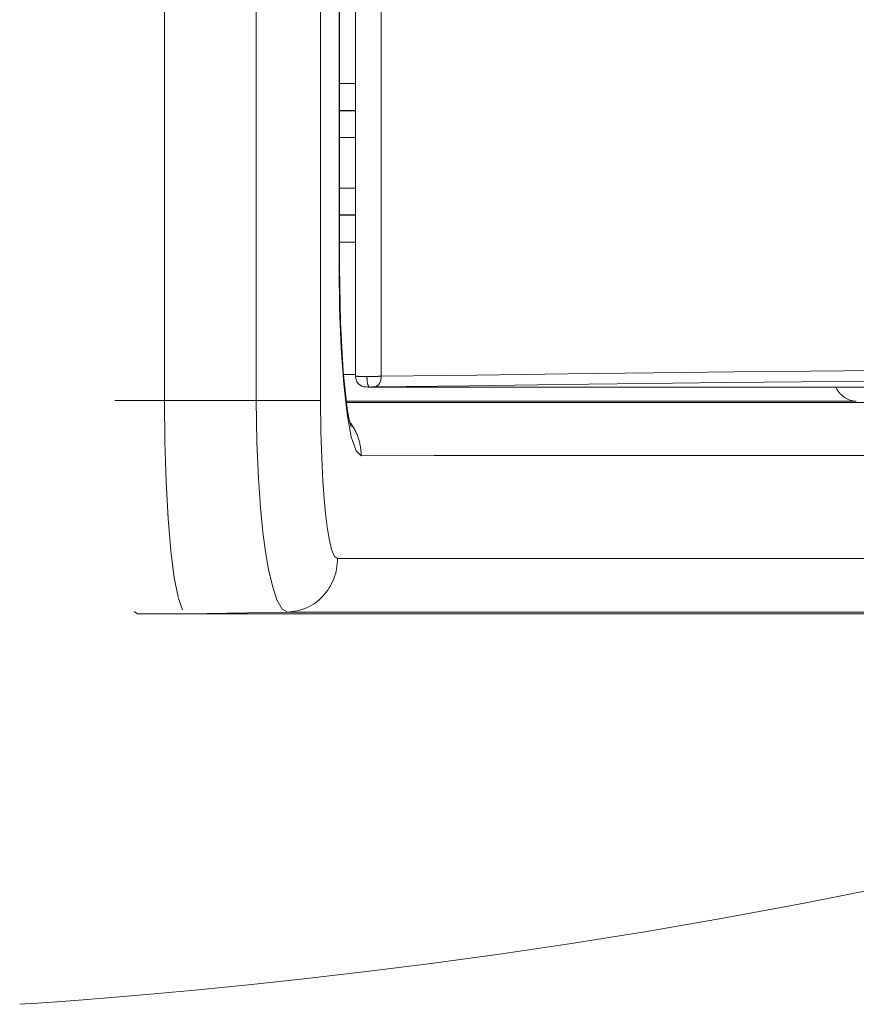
# Model space of a CAD drawing. Header units: millimetres. Extents: x -90830 to 24172, y -102460 to 73669.
# Tile 163 of 198: x 3742 to 3759, y 52263 to 52283. Entities that reach past the tile are written whole.
import ezdxf

# ---------------------------------------------------------------- set-up
doc = ezdxf.new("R2010")
doc.units = ezdxf.units.MM
doc.layers.add('at_Entity', color=253, linetype='Continuous', lineweight=9)

msp = doc.modelspace()

# ---------------------------------------------------------------- linework, layer by layer
at = {"layer": 'at_Entity'}
for p, q in [((3744.629, 52329.514), (3744.629, 52275.103)), ((3744.629, 52329.514), (3744.629, 52275.103)), ((3746.482, 52329.514), (3746.482, 52275.103)), ((3747.78, 52329.514), (3747.78, 52275.103)), ((3748.483, 52275.59), (3748.483, 52329.028)), ((3749.002, 52275.59), (3749.002, 52329.028)), ((3748.153, 52326.821), (3748.153, 52277.797)), ((3748.16, 52326.821), (3748.16, 52277.797)), ((3748.483, 52281.5), (3748.16, 52281.498)), ((3748.483, 52280.958), (3748.16, 52280.956)), ((3748.16, 52280.947), (3748.483, 52280.945)), ((3748.16, 52280.41), (3748.483, 52280.408)), ((3748.483, 52279.388), (3748.16, 52279.386)), ((3748.483, 52278.851), (3748.16, 52278.849)), ((3748.16, 52278.84), (3748.483, 52278.838)), ((3748.16, 52278.298), (3748.483, 52278.295)), ((3748.151, 52277.797), (3748.153, 52277.798)), ((3748.153, 52277.797), (3748.151, 52277.797)), ((3748.151, 52277.797), (3748.153, 52277.797)), ((3748.152, 52277.796), (3748.151, 52277.797)), ((3748.153, 52277.796), (3748.152, 52277.798)), ((3748.152, 52277.798), (3748.153, 52277.796)), ((3748.153, 52277.798), (3748.152, 52277.796)), ((3748.152, 52277.796), (3748.153, 52277.798)), ((3748.153, 52277.797), (3748.152, 52277.797)), ((3748.152, 52277.797), (3748.153, 52277.797)), ((3748.153, 52277.797), (3748.152, 52277.797)), ((3748.152, 52277.797), (3748.153, 52277.797)), ((3748.153, 52277.797), (3748.152, 52277.797)), ((3748.152, 52277.797), (3748.153, 52277.797)), ((3748.153, 52277.797), (3748.152, 52277.797)), ((3748.152, 52277.797), (3748.153, 52277.796)), ((3748.153, 52277.797), (3748.152, 52277.796)), ((3748.154, 52277.797), (3748.152, 52277.796)), ((3748.152, 52277.796), (3748.153, 52277.797)), ((3748.153, 52277.798), (3748.154, 52277.796)), ((3748.155, 52277.797), (3748.153, 52277.797)), ((3748.153, 52277.797), (3748.154, 52277.797)), ((3748.154, 52277.797), (3748.153, 52277.797)), ((3748.154, 52277.797), (3748.153, 52277.797)), ((3748.153, 52277.797), (3748.153, 52277.797)), ((3748.153, 52277.797), (3748.163, 52276.958)), ((3748.153, 52277.796), (3748.154, 52277.796)), ((3748.154, 52277.796), (3748.154, 52277.798)), ((3748.154, 52277.798), (3748.154, 52277.797)), ((3748.154, 52277.796), (3748.154, 52277.797)), ((3748.156, 52277.797), (3748.155, 52277.797)), ((3748.158, 52277.797), (3748.156, 52277.797)), ((3748.16, 52277.797), (3748.158, 52277.797)), ((3748.16, 52277.797), (3748.179, 52276.676)), ((3748.163, 52276.958), (3748.195, 52276.153)), ((3748.179, 52276.676), (3748.235, 52275.689)), ((3748.195, 52276.153), (3748.246, 52275.431)), ((3748.235, 52275.689), (3748.317, 52274.943)), ((3750.931, 52275.615), (3752.766, 52275.639)), ((3752.766, 52275.639), (3754.501, 52275.66)), ((3754.501, 52275.66), (3756.132, 52275.679)), ((3756.132, 52275.679), (3757.655, 52275.695)), ((3757.655, 52275.695), (3759.066, 52275.71)), ((3748.483, 52275.624), (3748.24, 52275.624)), ((3748.483, 52275.59), (3748.484, 52275.59)), ((3748.488, 52275.545), (3748.483, 52275.59)), ((3748.484, 52275.59), (3748.486, 52275.59)), ((3748.486, 52275.59), (3748.487, 52275.59)), ((3748.487, 52275.59), (3748.489, 52275.59)), ((3748.511, 52275.481), (3748.488, 52275.545)), ((3748.489, 52275.59), (3748.49, 52275.59)), ((3748.49, 52275.59), (3748.493, 52275.59)), ((3748.493, 52275.59), (3748.496, 52275.59)), ((3748.496, 52275.59), (3748.5, 52275.59)), ((3748.5, 52275.59), (3748.504, 52275.59)), ((3748.504, 52275.59), (3748.509, 52275.59)), ((3748.509, 52275.59), (3748.514, 52275.59)), ((3748.553, 52275.428), (3748.511, 52275.481)), ((3748.514, 52275.59), (3748.52, 52275.59)), ((3748.52, 52275.59), (3748.526, 52275.59)), ((3748.526, 52275.59), (3748.533, 52275.589)), ((3748.533, 52275.589), (3748.54, 52275.589)), ((3748.54, 52275.589), (3748.548, 52275.589)), ((3748.548, 52275.589), (3748.556, 52275.589)), ((3748.556, 52275.589), (3748.564, 52275.589)), ((3748.564, 52275.589), (3748.573, 52275.589)), ((3748.573, 52275.589), (3748.582, 52275.589)), ((3748.582, 52275.589), (3748.592, 52275.589)), ((3748.592, 52275.589), (3748.602, 52275.589)), ((3748.602, 52275.589), (3748.612, 52275.589)), ((3748.612, 52275.589), (3748.622, 52275.589)), ((3748.622, 52275.589), (3748.633, 52275.589)), ((3748.633, 52275.589), (3748.644, 52275.589)), ((3748.644, 52275.589), (3748.656, 52275.589)), ((3748.656, 52275.589), (3748.667, 52275.589)), ((3748.667, 52275.589), (3748.679, 52275.588)), ((3748.679, 52275.588), (3748.691, 52275.588)), ((3748.691, 52275.588), (3748.703, 52275.588)), ((3748.703, 52275.588), (3748.715, 52275.588)), ((3748.725, 52275.588), (3748.715, 52275.588)), ((3748.715, 52275.588), (3748.715, 52275.578)), ((3748.715, 52275.578), (3748.715, 52275.567)), ((3748.715, 52275.567), (3748.716, 52275.557)), ((3748.716, 52275.557), (3748.716, 52275.546)), ((3748.716, 52275.546), (3748.717, 52275.536)), ((3748.717, 52275.536), (3748.717, 52275.526)), ((3748.717, 52275.526), (3748.718, 52275.516)), ((3748.718, 52275.516), (3748.719, 52275.506)), ((3748.719, 52275.506), (3748.72, 52275.496)), ((3748.72, 52275.496), (3748.721, 52275.487)), ((3748.721, 52275.487), (3748.723, 52275.477)), ((3748.723, 52275.477), (3748.724, 52275.468)), ((3748.724, 52275.468), (3748.725, 52275.46)), ((3748.734, 52275.588), (3748.725, 52275.588)), ((3748.725, 52275.46), (3748.727, 52275.451)), ((3748.727, 52275.451), (3748.729, 52275.443)), ((3748.729, 52275.443), (3748.73, 52275.436)), ((3748.73, 52275.436), (3748.732, 52275.429)), ((3748.744, 52275.588), (3748.734, 52275.588)), ((3748.753, 52275.588), (3748.744, 52275.588)), ((3748.763, 52275.589), (3748.753, 52275.588)), ((3748.772, 52275.589), (3748.763, 52275.589)), ((3748.782, 52275.589), (3748.772, 52275.589)), ((3748.792, 52275.589), (3748.782, 52275.589)), ((3748.801, 52275.589), (3748.792, 52275.589)), ((3748.811, 52275.589), (3748.801, 52275.589)), ((3748.821, 52275.589), (3748.811, 52275.589)), ((3748.83, 52275.589), (3748.821, 52275.589)), ((3748.84, 52275.589), (3748.83, 52275.589)), ((3748.849, 52275.589), (3748.84, 52275.589)), ((3748.859, 52275.589), (3748.849, 52275.589)), ((3748.868, 52275.589), (3748.859, 52275.589)), ((3748.877, 52275.589), (3748.868, 52275.589)), ((3748.887, 52275.589), (3748.877, 52275.589)), ((3748.896, 52275.589), (3748.887, 52275.589)), ((3748.905, 52275.589), (3748.896, 52275.589)), ((3748.914, 52275.589), (3748.905, 52275.589)), ((3748.923, 52275.589), (3748.914, 52275.589)), ((3748.931, 52275.589), (3748.923, 52275.589)), ((3748.94, 52275.589), (3748.931, 52275.589)), ((3748.948, 52275.59), (3748.94, 52275.589)), ((3748.956, 52275.59), (3748.948, 52275.59)), ((3748.965, 52275.59), (3748.956, 52275.59)), ((3748.958, 52275.431), (3748.963, 52275.439)), ((3748.963, 52275.439), (3748.968, 52275.446)), ((3748.973, 52275.59), (3748.965, 52275.59)), ((3748.968, 52275.446), (3748.972, 52275.454)), ((3748.972, 52275.454), (3748.976, 52275.462)), ((3748.98, 52275.59), (3748.973, 52275.59)), ((3748.976, 52275.462), (3748.98, 52275.471)), ((3748.988, 52275.59), (3748.98, 52275.59)), ((3748.98, 52275.471), (3748.984, 52275.48)), ((3748.984, 52275.48), (3748.987, 52275.489)), ((3748.987, 52275.489), (3748.99, 52275.498)), ((3748.995, 52275.59), (3748.988, 52275.59)), ((3748.99, 52275.498), (3748.993, 52275.508)), ((3748.993, 52275.508), (3748.995, 52275.518)), ((3749.002, 52275.59), (3748.995, 52275.59)), ((3748.995, 52275.518), (3748.997, 52275.528)), ((3748.997, 52275.528), (3748.999, 52275.538)), ((3748.999, 52275.538), (3749, 52275.548)), ((3749, 52275.548), (3749.001, 52275.558)), ((3749.001, 52275.558), (3749.002, 52275.569)), ((3749.002, 52275.59), (3750.931, 52275.615)), ((3749.002, 52275.579), (3749.002, 52275.59)), ((3749.002, 52275.569), (3749.002, 52275.579)), ((3752.615, 52275.423), (3754.343, 52275.444)), ((3754.343, 52275.444), (3755.968, 52275.463)), ((3755.968, 52275.463), (3757.485, 52275.48)), ((3757.485, 52275.48), (3758.891, 52275.494)), ((3748.246, 52275.431), (3748.315, 52274.826)), ((3748.607, 52275.392), (3748.553, 52275.428)), ((3748.645, 52275.38), (3748.607, 52275.392)), ((3748.661, 52275.377), (3748.645, 52275.38)), ((3748.669, 52275.376), (3748.661, 52275.377)), ((3748.674, 52275.375), (3748.669, 52275.376)), ((3748.678, 52275.375), (3748.674, 52275.375)), ((3748.683, 52275.375), (3748.678, 52275.375)), ((3748.691, 52275.374), (3748.683, 52275.375)), ((3748.709, 52275.374), (3748.691, 52275.374)), ((3748.735, 52275.373), (3748.709, 52275.374)), ((3748.732, 52275.429), (3748.734, 52275.422)), ((3748.734, 52275.422), (3748.736, 52275.415)), ((3748.767, 52275.373), (3748.735, 52275.373)), ((3748.736, 52275.415), (3748.738, 52275.409)), ((3748.738, 52275.409), (3748.74, 52275.403)), ((3748.74, 52275.403), (3748.742, 52275.398)), ((3748.742, 52275.398), (3748.745, 52275.393)), ((3748.745, 52275.393), (3748.747, 52275.389)), ((3748.747, 52275.389), (3748.749, 52275.385)), ((3748.749, 52275.385), (3748.752, 52275.382)), ((3748.752, 52275.382), (3748.754, 52275.379)), ((3748.754, 52275.379), (3748.757, 52275.377)), ((3748.757, 52275.377), (3748.759, 52275.375)), ((3748.759, 52275.375), (3748.762, 52275.374)), ((3748.762, 52275.374), (3748.764, 52275.373)), ((3748.764, 52275.373), (3748.767, 52275.373)), ((3748.77, 52275.373), (3748.767, 52275.373)), ((3764.111, 52275.373), (3748.767, 52275.373)), ((3748.773, 52275.373), (3748.77, 52275.373)), ((3748.776, 52275.373), (3748.773, 52275.373)), ((3748.78, 52275.373), (3748.776, 52275.373)), ((3748.783, 52275.373), (3748.78, 52275.373)), ((3748.786, 52275.373), (3748.783, 52275.373)), ((3748.79, 52275.373), (3748.786, 52275.373)), ((3748.793, 52275.373), (3748.79, 52275.373)), ((3748.796, 52275.373), (3748.793, 52275.373)), ((3748.8, 52275.373), (3748.796, 52275.373)), ((3748.803, 52275.373), (3748.8, 52275.373)), ((3748.806, 52275.373), (3748.803, 52275.373)), ((3748.81, 52275.373), (3748.806, 52275.373)), ((3748.813, 52275.374), (3748.81, 52275.373)), ((3748.816, 52275.374), (3748.813, 52275.374)), ((3748.819, 52275.374), (3748.816, 52275.374)), ((3748.823, 52275.374), (3748.819, 52275.374)), ((3748.826, 52275.374), (3748.823, 52275.374)), ((3748.829, 52275.374), (3748.826, 52275.374)), ((3748.832, 52275.374), (3748.829, 52275.374)), ((3748.835, 52275.374), (3748.832, 52275.374)), ((3748.838, 52275.374), (3748.835, 52275.374)), ((3748.841, 52275.374), (3748.838, 52275.374)), ((3748.844, 52275.374), (3748.841, 52275.374)), ((3748.847, 52275.374), (3748.844, 52275.374)), ((3748.85, 52275.374), (3748.847, 52275.374)), ((3748.853, 52275.374), (3748.85, 52275.374)), ((3748.856, 52275.374), (3748.853, 52275.374)), ((3748.858, 52275.374), (3748.856, 52275.374)), ((3748.861, 52275.374), (3748.858, 52275.374)), ((3748.863, 52275.374), (3748.861, 52275.374)), ((3748.866, 52275.374), (3748.863, 52275.374)), ((3748.866, 52275.374), (3750.787, 52275.4)), ((3748.866, 52275.374), (3748.873, 52275.375)), ((3748.873, 52275.375), (3748.88, 52275.376)), ((3748.88, 52275.376), (3748.886, 52275.377)), ((3748.886, 52275.377), (3748.893, 52275.379)), ((3748.893, 52275.379), (3748.9, 52275.381)), ((3748.9, 52275.381), (3748.906, 52275.384)), ((3748.906, 52275.384), (3748.912, 52275.388)), ((3748.912, 52275.388), (3748.919, 52275.392)), ((3748.919, 52275.392), (3748.925, 52275.396)), ((3748.925, 52275.396), (3748.931, 52275.401)), ((3748.931, 52275.401), (3748.937, 52275.406)), ((3748.937, 52275.406), (3748.942, 52275.412)), ((3748.942, 52275.412), (3748.948, 52275.418)), ((3748.948, 52275.418), (3748.953, 52275.424)), ((3748.953, 52275.424), (3748.958, 52275.431)), ((3750.787, 52275.4), (3752.615, 52275.423)), ((3758.181, 52275.373), (3758.189, 52275.357)), ((3758.189, 52275.357), (3758.197, 52275.342)), ((3758.197, 52275.342), (3758.205, 52275.327)), ((3758.205, 52275.327), (3758.214, 52275.312)), ((3758.214, 52275.312), (3758.224, 52275.298)), ((3758.224, 52275.298), (3758.234, 52275.284)), ((3758.234, 52275.284), (3758.244, 52275.271)), ((3758.244, 52275.271), (3758.255, 52275.257)), ((3758.255, 52275.257), (3758.266, 52275.245)), ((3758.266, 52275.245), (3758.277, 52275.232)), ((3744.629, 52275.103), (3743.625, 52275.103)), ((3744.638, 52274.269), (3744.629, 52275.103)), ((3746.482, 52275.103), (3744.629, 52275.103)), ((3744.638, 52274.267), (3744.629, 52275.103)), ((3746.536, 52275.103), (3746.482, 52275.103)), ((3746.482, 52275.103), (3746.494, 52274.256)), ((3746.591, 52275.103), (3746.536, 52275.103)), ((3746.646, 52275.103), (3746.591, 52275.103)), ((3746.702, 52275.103), (3746.646, 52275.103)), ((3746.758, 52275.103), (3746.702, 52275.103)), ((3746.814, 52275.103), (3746.758, 52275.103)), ((3746.869, 52275.103), (3746.814, 52275.103)), ((3746.924, 52275.103), (3746.869, 52275.103)), ((3746.979, 52275.103), (3746.924, 52275.103)), ((3747.033, 52275.103), (3746.979, 52275.103)), ((3747.087, 52275.103), (3747.033, 52275.103)), ((3747.139, 52275.103), (3747.087, 52275.103)), ((3747.19, 52275.103), (3747.139, 52275.103)), ((3747.24, 52275.103), (3747.19, 52275.103)), ((3747.289, 52275.103), (3747.24, 52275.103)), ((3747.336, 52275.103), (3747.289, 52275.103)), ((3747.381, 52275.103), (3747.336, 52275.103)), ((3747.424, 52275.103), (3747.381, 52275.103)), ((3747.466, 52275.103), (3747.424, 52275.103)), ((3747.505, 52275.103), (3747.466, 52275.103)), ((3747.542, 52275.103), (3747.505, 52275.103)), ((3747.577, 52275.103), (3747.542, 52275.103)), ((3747.61, 52275.103), (3747.577, 52275.103)), ((3747.64, 52275.103), (3747.61, 52275.103)), ((3747.667, 52275.103), (3747.64, 52275.103)), ((3747.692, 52275.103), (3747.667, 52275.103)), ((3747.714, 52275.103), (3747.692, 52275.103)), ((3747.733, 52275.103), (3747.714, 52275.103)), ((3747.749, 52275.103), (3747.733, 52275.103)), ((3747.762, 52275.103), (3747.749, 52275.103)), ((3747.773, 52275.103), (3747.762, 52275.103)), ((3747.78, 52275.103), (3747.773, 52275.103)), ((3747.78, 52275.103), (3747.787, 52274.47)), ((3749.207, 52275.085), (3748.297, 52275.085)), ((3748.3, 52275.064), (3749.75, 52275.064)), ((3751.879, 52275.085), (3749.207, 52275.085)), ((3749.75, 52275.064), (3752.412, 52275.064)), ((3755.043, 52275.085), (3751.879, 52275.085)), ((3752.412, 52275.064), (3755.563, 52275.064)), ((3758.595, 52275.085), (3755.043, 52275.085)), ((3755.563, 52275.064), (3759.142, 52275.064)), ((3758.277, 52275.232), (3758.289, 52275.22)), ((3758.289, 52275.22), (3758.301, 52275.209)), ((3758.301, 52275.209), (3758.314, 52275.198)), ((3758.314, 52275.198), (3758.326, 52275.187)), ((3758.326, 52275.187), (3758.34, 52275.177)), ((3758.34, 52275.177), (3758.353, 52275.167)), ((3758.353, 52275.167), (3758.367, 52275.158)), ((3758.367, 52275.158), (3758.381, 52275.149)), ((3758.381, 52275.149), (3758.395, 52275.141)), ((3758.395, 52275.141), (3758.409, 52275.134)), ((3758.409, 52275.134), (3758.424, 52275.127)), ((3758.424, 52275.127), (3758.439, 52275.12)), ((3758.439, 52275.12), (3758.454, 52275.114)), ((3758.454, 52275.114), (3758.469, 52275.109)), ((3758.469, 52275.109), (3758.484, 52275.104)), ((3758.484, 52275.104), (3758.5, 52275.099)), ((3758.5, 52275.099), (3758.516, 52275.095)), ((3758.516, 52275.095), (3758.531, 52275.092)), ((3758.531, 52275.092), (3758.547, 52275.09)), ((3758.547, 52275.09), (3758.563, 52275.088)), ((3758.563, 52275.088), (3758.579, 52275.086)), ((3758.579, 52275.086), (3758.595, 52275.085)), ((3748.317, 52274.943), (3748.358, 52274.712)), ((3746.485, 52274.694), (3746.485, 52274.694)), ((3748.315, 52274.826), (3748.399, 52274.368)), ((3748.358, 52274.712), (3748.387, 52274.589)), ((3748.38, 52274.653), (3748.367, 52274.671)), ((3748.394, 52274.634), (3748.38, 52274.653)), ((3746.486, 52274.618), (3746.486, 52274.618)), ((3747.787, 52274.47), (3747.803, 52273.931)), ((3748.387, 52274.589), (3748.396, 52274.56)), ((3748.407, 52274.616), (3748.394, 52274.634)), ((3748.419, 52274.597), (3748.407, 52274.616)), ((3748.432, 52274.577), (3748.419, 52274.597)), ((3748.444, 52274.558), (3748.432, 52274.577)), ((3748.455, 52274.538), (3748.444, 52274.558)), ((3748.466, 52274.518), (3748.455, 52274.538)), ((3748.477, 52274.498), (3748.466, 52274.518)), ((3748.487, 52274.477), (3748.477, 52274.498)), ((3748.497, 52274.457), (3748.487, 52274.477)), ((3748.506, 52274.436), (3748.497, 52274.457)), ((3744.662, 52273.461), (3744.638, 52274.269)), ((3744.662, 52273.46), (3744.638, 52274.267)), ((3746.494, 52274.256), (3746.525, 52273.535)), ((3748.399, 52274.368), (3748.496, 52274.083)), ((3748.515, 52274.415), (3748.506, 52274.436)), ((3748.523, 52274.393), (3748.515, 52274.415)), ((3748.531, 52274.372), (3748.523, 52274.393)), ((3748.539, 52274.35), (3748.531, 52274.372)), ((3748.546, 52274.328), (3748.539, 52274.35)), ((3748.553, 52274.306), (3748.546, 52274.328)), ((3748.559, 52274.284), (3748.553, 52274.306)), ((3748.565, 52274.262), (3748.559, 52274.284)), ((3748.57, 52274.239), (3748.565, 52274.262)), ((3748.496, 52274.083), (3748.599, 52273.987)), ((3748.575, 52274.217), (3748.57, 52274.239)), ((3748.58, 52274.194), (3748.575, 52274.217)), ((3748.584, 52274.171), (3748.58, 52274.194)), ((3748.587, 52274.148), (3748.584, 52274.171)), ((3748.59, 52274.126), (3748.587, 52274.148)), ((3748.593, 52274.103), (3748.59, 52274.126)), ((3748.595, 52274.08), (3748.593, 52274.103)), ((3748.597, 52274.056), (3748.595, 52274.08)), ((3748.598, 52274.033), (3748.597, 52274.056)), ((3747.803, 52273.931), (3747.826, 52273.482)), ((3748.599, 52274.01), (3748.598, 52274.033)), ((3748.599, 52273.987), (3748.599, 52274.01)), ((3748.599, 52273.987), (3750.074, 52273.988)), ((3750.074, 52273.988), (3755.249, 52273.988)), ((3755.249, 52273.988), (3760.082, 52273.988)), ((3744.665, 52273.402), (3744.662, 52273.461)), ((3744.702, 52272.721), (3744.662, 52273.46)), ((3746.525, 52273.535), (3746.568, 52272.934)), ((3747.826, 52273.482), (3747.852, 52273.118)), ((3747.852, 52273.118), (3747.88, 52272.818)), ((3746.568, 52272.934), (3746.617, 52272.447)), ((3744.702, 52272.721), (3744.696, 52272.822)), ((3744.758, 52272.065), (3744.702, 52272.721)), ((3744.758, 52272.065), (3744.702, 52272.721)), ((3747.88, 52272.818), (3747.913, 52272.553)), ((3747.913, 52272.553), (3747.953, 52272.306)), ((3746.617, 52272.447), (3746.67, 52272.045)), ((3747.953, 52272.306), (3748.003, 52272.097)), ((3744.827, 52271.526), (3744.758, 52272.065)), ((3744.827, 52271.525), (3744.758, 52272.065)), ((3748.003, 52272.097), (3748.062, 52271.954)), ((3746.67, 52272.045), (3746.731, 52271.692)), ((3748.062, 52271.954), (3748.121, 52271.909)), ((3748.116, 52271.805), (3748.12, 52271.857)), ((3748.12, 52271.857), (3748.121, 52271.909)), ((3748.121, 52271.909), (3750.074, 52271.909)), ((3750.074, 52271.909), (3755.249, 52271.909)), ((3755.249, 52271.909), (3761.913, 52271.909)), ((3746.731, 52271.692), (3746.806, 52271.362)), ((3748.091, 52271.65), (3748.102, 52271.701)), ((3748.102, 52271.701), (3748.11, 52271.753)), ((3748.11, 52271.753), (3748.116, 52271.805)), ((3744.831, 52271.497), (3744.827, 52271.526)), ((3744.903, 52271.139), (3744.827, 52271.525)), ((3748.025, 52271.454), (3748.045, 52271.501)), ((3748.045, 52271.501), (3748.063, 52271.55)), ((3748.063, 52271.55), (3748.078, 52271.6)), ((3748.078, 52271.6), (3748.091, 52271.65)), ((3746.806, 52271.362), (3746.899, 52271.081)), ((3747.894, 52271.232), (3747.924, 52271.274)), ((3747.924, 52271.274), (3747.952, 52271.317)), ((3747.952, 52271.317), (3747.979, 52271.361)), ((3747.979, 52271.361), (3748.003, 52271.407)), ((3748.003, 52271.407), (3748.025, 52271.454)), ((3744.995, 52270.878), (3744.906, 52271.127)), ((3746.899, 52271.081), (3747.007, 52270.892)), ((3747.716, 52271.051), (3747.755, 52271.083)), ((3747.755, 52271.083), (3747.792, 52271.118)), ((3747.792, 52271.118), (3747.828, 52271.154)), ((3747.828, 52271.154), (3747.862, 52271.192)), ((3747.862, 52271.192), (3747.894, 52271.232)), ((3747.007, 52270.892), (3747.115, 52270.832)), ((3747.312, 52270.856), (3747.361, 52270.868)), ((3747.361, 52270.868), (3747.408, 52270.883)), ((3747.408, 52270.883), (3747.455, 52270.9)), ((3747.455, 52270.9), (3747.501, 52270.919)), ((3747.501, 52270.919), (3747.547, 52270.941)), ((3747.547, 52270.941), (3747.591, 52270.965)), ((3747.591, 52270.965), (3747.634, 52270.992)), ((3747.634, 52270.992), (3747.675, 52271.02)), ((3747.675, 52271.02), (3747.716, 52271.051)), ((3744.085, 52270.794), (3744.013, 52270.842)), ((3745.089, 52270.794), (3744.085, 52270.794)), ((3747.115, 52270.832), (3745.089, 52270.794)), ((3745.089, 52270.794), (3749.401, 52270.794)), ((3747.115, 52270.832), (3747.165, 52270.834)), ((3747.115, 52270.832), (3748.999, 52270.832)), ((3747.165, 52270.834), (3747.214, 52270.839)), ((3747.214, 52270.839), (3747.263, 52270.846)), ((3747.263, 52270.846), (3747.312, 52270.856)), ((3748.999, 52270.832), (3751.362, 52270.832)), ((3749.401, 52270.794), (3752.254, 52270.794)), ((3750.554, 52270.794), (3758.964, 52270.794)), ((3751.362, 52270.832), (3754.181, 52270.832)), ((3752.254, 52270.794), (3758.964, 52270.794)), ((3754.181, 52270.832), (3757.42, 52270.832)), ((3757.42, 52270.832), (3760.967, 52270.832)), ((3759.212, 52265.289), (3757.539, 52264.955)), ((3757.539, 52264.955), (3755.908, 52264.652)), ((3755.908, 52264.652), (3754.326, 52264.379)), ((3754.326, 52264.379), (3752.801, 52264.135)), ((3752.801, 52264.135), (3751.342, 52263.919)), ((3751.342, 52263.919), (3749.956, 52263.73)), ((3749.956, 52263.73), (3748.653, 52263.566)), ((3748.653, 52263.566), (3747.44, 52263.425)), ((3747.44, 52263.425), (3746.325, 52263.305)), ((3744.419, 52263.124), (3743.641, 52263.057)), ((3745.315, 52263.206), (3744.419, 52263.124)), ((3746.325, 52263.305), (3745.315, 52263.206)), ((3741.81, 52262.92), (3741.705, 52262.913)), ((3742.068, 52262.938), (3741.81, 52262.92)), ((3742.461, 52262.966), (3742.068, 52262.938)), ((3742.987, 52263.005), (3742.461, 52262.966)), ((3743.641, 52263.057), (3742.987, 52263.005))]:
    msp.add_line(p, q, dxfattribs=at)

doc.saveas('drawing.dxf')
